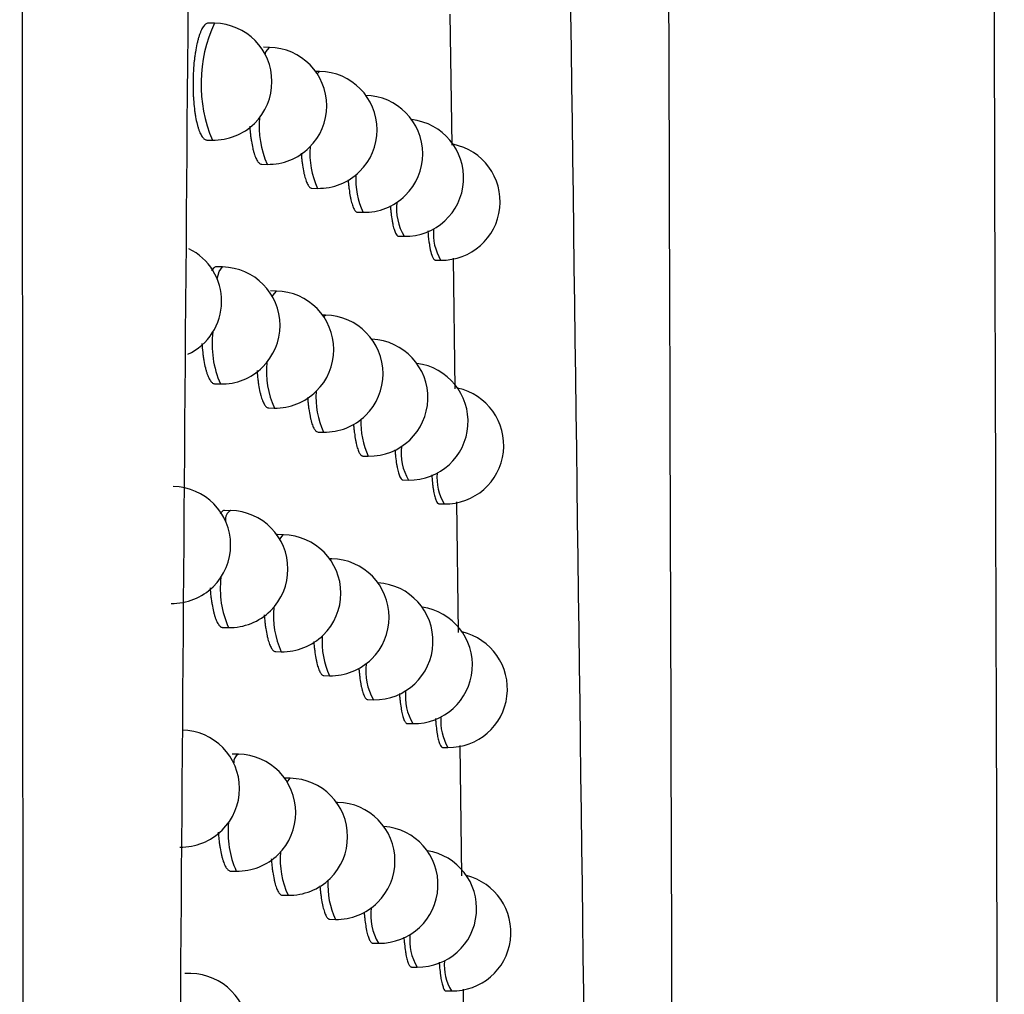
# Model space of a CAD drawing. Header units: millimetres. Extents: x -0.66 to 0.91, y -0.4 to 0.64.
# Tile 62 of 171: x 0.1877 to 0.19612, y 0.04393 to 0.05226. Entities that reach past the tile are written whole.
import ezdxf

# ---------------------------------------------------------------- set-up
doc = ezdxf.new("R2010")
doc.units = ezdxf.units.MM
doc.layers.add('FORMAT', color=7, linetype='Continuous')

msp = doc.modelspace()

# ---------------------------------------------------------------- linework, layer by layer
at = {"layer": 'FORMAT', "color": 7, "linetype": 'Continuous', "lineweight": 25}
for p, q in [((0.191378, 0.052307), (0.191393, 0.051187)), ((0.189365, 0.05223), (0.189313, 0.052231)), ((0.189834, 0.052023), (0.189783, 0.052024)), ((0.190263, 0.051818), (0.190229, 0.051818)), ((0.1893, 0.051231), (0.189347, 0.05123)), ((0.189768, 0.051024), (0.189816, 0.051023)), ((0.190198, 0.050819), (0.190246, 0.050818)), ((0.190588, 0.050613), (0.190636, 0.050613)), ((0.190939, 0.050409), (0.190986, 0.050408)), ((0.191251, 0.050205), (0.191298, 0.050205)), ((0.191406, 0.050222), (0.191421, 0.049105)), ((0.189434, 0.050146), (0.189382, 0.050147)), ((0.189894, 0.04994), (0.189843, 0.049941)), ((0.190315, 0.049734), (0.190289, 0.049735)), ((0.189369, 0.049147), (0.189416, 0.049146)), ((0.189829, 0.048941), (0.189876, 0.04894)), ((0.19025, 0.048735), (0.190298, 0.048734)), ((0.190632, 0.04853), (0.19068, 0.048529)), ((0.190976, 0.048326), (0.191024, 0.048325)), ((0.189502, 0.048063), (0.189451, 0.048064)), ((0.191282, 0.048122), (0.191329, 0.048122)), ((0.191434, 0.048138), (0.191449, 0.047023)), ((0.189953, 0.047857), (0.189902, 0.047858)), ((0.190366, 0.047652), (0.190348, 0.047652)), ((0.189436, 0.047064), (0.189484, 0.047064)), ((0.189888, 0.046858), (0.189936, 0.046857)), ((0.190301, 0.046653), (0.190349, 0.046652)), ((0.190676, 0.046448), (0.190724, 0.046447)), ((0.191013, 0.046244), (0.191061, 0.046243)), ((0.191462, 0.046055), (0.191477, 0.044942)), ((0.189569, 0.045982), (0.189517, 0.045983)), ((0.191313, 0.04604), (0.19136, 0.046039)), ((0.190012, 0.045776), (0.189964, 0.045776)), ((0.190417, 0.04557), (0.190407, 0.04557)), ((0.189503, 0.044983), (0.189551, 0.044982)), ((0.189946, 0.044777), (0.189994, 0.044776)), ((0.190351, 0.044571), (0.190399, 0.04457)), ((0.190719, 0.044367), (0.190767, 0.044366)), ((0.189163, 0.044107), (0.189111, 0.044108)), ((0.19105, 0.044162), (0.191097, 0.044162)), ((0.191343, 0.043959), (0.19139, 0.043958)), ((0.19149, 0.043973), (0.191504, 0.042862))]:
    msp.add_line(p, q, dxfattribs=at)
at = {"layer": 'FORMAT', "color": 7, "linetype": 'Continuous', "lineweight": 25, "flags": 128}
for points in [[(0.189798, 0.051964), (0.189805, 0.051985), (0.189834, 0.052023), (0.189834, 0.052023)], [(0.190243, 0.051798), (0.190263, 0.051818), (0.190263, 0.051818)], [(0.189388, 0.050045), (0.189405, 0.050108), (0.189434, 0.050146), (0.189434, 0.050146)], [(0.189861, 0.049891), (0.189865, 0.049902), (0.189894, 0.04994), (0.189894, 0.04994)], [(0.190298, 0.049722), (0.190315, 0.049734), (0.190315, 0.049734)], [(0.189924, 0.047818), (0.189924, 0.047819), (0.189953, 0.047857), (0.189953, 0.047857)], [(0.190354, 0.047645), (0.190366, 0.047652), (0.190366, 0.047652)], [(0.189985, 0.045744), (0.190011, 0.045776), (0.190012, 0.045776)], [(0.190409, 0.045567), (0.190417, 0.04557), (0.190417, 0.04557)]]:
    msp.add_lwpolyline(points, dxfattribs=at)
at = {"layer": 'FORMAT', "color": 7, "linetype": 'Continuous', "lineweight": 25}
for centre, radius, start, end in [((0.190473, 0.05171), 0.0012234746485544, 154.856983, 203.099878), ((0.189356, 0.05173), 0.0005, 360, 88.978431), ((0.189825, 0.051523), 0.0005, 360, 88.978431), ((0.190255, 0.051318), 0.0005, 360, 88.978431), ((0.189356, 0.05173), 0.0005, 268.978431, 360), ((0.190645, 0.051113), 0.0005, 360, 88.978431), ((0.189825, 0.051523), 0.0005, 268.978431, 360), ((0.190532, 0.051345), 0.0007848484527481, 174.250019, 204.182691), ((0.190995, 0.050908), 0.0005, 268.978431, 83.722155), ((0.190255, 0.051318), 0.0005, 268.978431, 360), ((0.191307, 0.050704), 0.0005, 268.978431, 78.6958), ((0.190905, 0.05112), 0.0007252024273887, 175.819157, 204.627398), ((0.190645, 0.051113), 0.0005, 268.978431, 360), ((0.191248, 0.050899), 0.0006761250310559, 177.206612, 205.060942), ((0.191389, 0.050645), 0.0004676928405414, 173.47503, 210.465045), ((0.191676, 0.05043), 0.0004399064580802, 174.653064, 210.822468), ((0.188926, 0.049853), 0.0005, 295.027228, 63.872498), ((0.189425, 0.049646), 0.0005, 360, 88.978431), ((0.189885, 0.04944), 0.0005, 360, 88.978431), ((0.190306, 0.049234), 0.0005, 360, 88.978431), ((0.190185, 0.049486), 0.0008406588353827, 172.868654, 203.832589), ((0.189425, 0.049646), 0.0005, 268.978431, 360), ((0.190689, 0.049029), 0.0005, 268.978431, 87.523361), ((0.189885, 0.04944), 0.0005, 268.978431, 360), ((0.190579, 0.049257), 0.0007703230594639, 174.622125, 204.283682), ((0.191033, 0.048825), 0.0005, 268.978431, 82.860945), ((0.190306, 0.049234), 0.0005, 268.978431, 360), ((0.190946, 0.049033), 0.000714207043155, 176.121527, 204.718703), ((0.191338, 0.048621), 0.0005, 268.978431, 77.847759), ((0.191284, 0.048813), 0.0006676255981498, 177.457601, 205.14331), ((0.191422, 0.04856), 0.0004624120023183, 173.692216, 210.52945), ((0.191703, 0.048345), 0.0004358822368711, 174.831311, 210.878262), ((0.189003, 0.04777), 0.0005, 360, 88.978431), ((0.189547, 0.047987), 8.89772739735e-05, 120.477365, 186.767143), ((0.189493, 0.047564), 0.0005, 360, 88.978431), ((0.189945, 0.047357), 0.0005, 360, 88.978431), ((0.189003, 0.04777), 0.0005, 268.978431, 360), ((0.190358, 0.047152), 0.0005, 360, 88.978431), ((0.189493, 0.047564), 0.0005, 268.978431, 360), ((0.190236, 0.047397), 0.0008220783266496, 173.320881, 203.942862), ((0.190733, 0.046947), 0.0005, 268.978431, 86.64971), ((0.189945, 0.047357), 0.0005, 268.978431, 360), ((0.190625, 0.04717), 0.0007567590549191, 174.9751, 204.382064), ((0.19107, 0.046743), 0.0005, 268.978431, 82.004721), ((0.190358, 0.047152), 0.0005, 268.978431, 360), ((0.190988, 0.046947), 0.0007038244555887, 176.411334, 204.807887), ((0.191369, 0.046539), 0.0005, 268.978431, 77.003561), ((0.191145, 0.046693), 0.0004874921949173, 172.686114, 210.236835), ((0.191454, 0.046476), 0.0004573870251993, 173.901692, 210.592211), ((0.191731, 0.046262), 0.000432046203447, 175.003161, 210.932476), ((0.189079, 0.045688), 0.0005, 360, 88.978431), ((0.189609, 0.045912), 8.00783293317e-05, 119.832695, 183.481302), ((0.18956, 0.045482), 0.0005, 360, 88.978431), ((0.190003, 0.045276), 0.0005, 360, 88.978431), ((0.189079, 0.045688), 0.0005, 268.978431, 360), ((0.190408, 0.04507), 0.0005, 360, 88.978431), ((0.18956, 0.045482), 0.0005, 268.978431, 360), ((0.190286, 0.04531), 0.0008050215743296, 173.742462, 204.049482), ((0.190776, 0.044866), 0.0005, 268.978431, 85.782242), ((0.190003, 0.045276), 0.0005, 268.978431, 360), ((0.190671, 0.045084), 0.0007440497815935, 175.311016, 204.478008), ((0.191106, 0.044662), 0.0005, 268.978431, 81.15326), ((0.190408, 0.04507), 0.0005, 268.978431, 360), ((0.191028, 0.044862), 0.0006940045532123, 176.68947, 204.895009), ((0.191399, 0.044458), 0.0005, 268.978431, 76.163077), ((0.191182, 0.044609), 0.0004813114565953, 172.928252, 210.305916), ((0.191486, 0.044392), 0.0004526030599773, 174.103751, 210.653344), ((0.191758, 0.044179), 0.0004283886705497, 175.168822, 210.985128), ((0.189154, 0.043607), 0.0005, 360, 88.978431)]:
    msp.add_arc(centre, radius, start, end, dxfattribs=at)
for points, knots in [([(0.1958452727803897, 0.1341201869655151), (0.1958674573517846, 0.1217911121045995), (0.1959118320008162, 0.0971299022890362), (0.1960024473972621, 0.060297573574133), (0.1960787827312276, 0.0358944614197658), (0.1961169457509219, 0.0236943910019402)], [0, 0, 0, 0, 0.3333052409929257, 0.6666932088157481, 1, 1, 1, 1]), ([(0.1933480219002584, 0.0217882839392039), (0.1933383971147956, 0.0246374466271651), (0.1932891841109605, 0.039205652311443), (0.1932091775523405, 0.0655934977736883), (0.1931469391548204, 0.0897799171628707), (0.1931180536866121, 0.1021753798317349), (0.1931167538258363, 0.1027331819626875)], [0, 0, 0, 0, 0.1061557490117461, 0.5427906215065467, 0.979425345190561, 1, 1, 1, 1]), ([(0.1927901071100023, 0.0213730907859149), (0.1927143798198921, 0.0279605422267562), (0.1925628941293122, 0.0411381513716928), (0.1922969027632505, 0.0610178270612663), (0.1919990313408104, 0.0809722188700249), (0.1917604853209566, 0.0943342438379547), (0.1916411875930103, 0.1010166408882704)], [0, 0, 0, 0, 0.2497424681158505, 0.4995875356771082, 0.7497419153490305, 1, 1, 1, 1]), ([(0.1877643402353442, -0.0006604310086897), (0.1877633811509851, 0.0003869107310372), (0.1877554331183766, 0.0090663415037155), (0.1877418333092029, 0.0253824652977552), (0.1877256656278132, 0.0482942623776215), (0.1877123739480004, 0.0712143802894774), (0.1877042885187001, 0.0885041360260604), (0.1877004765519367, 0.0981526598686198), (0.187699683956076, 0.1001588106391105)], [0, 0, 0, 0, 0.0311834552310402, 0.2584205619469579, 0.4856768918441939, 0.7129909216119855, 0.9403241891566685, 1, 1, 1, 1]), ([(0.1896683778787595, 0.097464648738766), (0.1895188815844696, 0.086539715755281), (0.1892198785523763, 0.0646890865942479), (0.1889767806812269, 0.0319072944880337), (0.1889076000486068, 0.0100701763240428), (0.1888730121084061, -0.0008476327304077)], [0, 0, 0, 0, 0.3333330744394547, 0.6666894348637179, 1, 1, 1, 1]), ([(0.1893132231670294, 0.052230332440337), (0.1893120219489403, 0.0522304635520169), (0.1893072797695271, 0.0522309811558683), (0.1892955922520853, 0.052227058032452), (0.189281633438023, 0.0522164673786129), (0.1892680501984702, 0.0521985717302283), (0.1892580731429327, 0.052181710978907), (0.1892484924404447, 0.052161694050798), (0.1892393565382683, 0.0521387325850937), (0.1892305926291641, 0.0521125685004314), (0.1892224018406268, 0.0520837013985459), (0.1892123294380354, 0.0520420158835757), (0.1892035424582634, 0.0519956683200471), (0.1891962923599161, 0.051945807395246), (0.1891901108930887, 0.0518940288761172), (0.1891855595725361, 0.0518397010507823), (0.18918277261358, 0.0517841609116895), (0.1891811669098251, 0.0517282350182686), (0.1891813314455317, 0.0516720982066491), (0.1891832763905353, 0.0516171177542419), (0.1891863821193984, 0.0515632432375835), (0.1891911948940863, 0.0515114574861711), (0.1891976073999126, 0.051463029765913), (0.1892050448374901, 0.0514170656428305), (0.1892139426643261, 0.0513752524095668), (0.1892240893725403, 0.0513386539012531), (0.1892350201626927, 0.0513056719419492), (0.1892470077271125, 0.0512784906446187), (0.1892597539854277, 0.0512578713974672), (0.1892696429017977, 0.0512457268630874), (0.1892797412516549, 0.0512371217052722), (0.1892897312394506, 0.0512318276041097), (0.1892963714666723, 0.0512312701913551), (0.189299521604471, 0.0512310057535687)], [0, 0, 0, 0, 0.0093213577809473, 0.0367989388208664, 0.0900856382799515, 0.1174272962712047, 0.1449707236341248, 0.1716131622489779, 0.1984429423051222, 0.2255636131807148, 0.2530833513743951, 0.2796172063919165, 0.3333013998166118, 0.3607113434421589, 0.3871035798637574, 0.4405002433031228, 0.4677617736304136, 0.4940472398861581, 0.5472246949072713, 0.5743702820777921, 0.6006362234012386, 0.6537704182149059, 0.6808895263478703, 0.707232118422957, 0.7605189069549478, 0.7877132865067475, 0.814190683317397, 0.867750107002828, 0.8950839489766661, 0.9216900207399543, 0.9484813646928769, 0.9755594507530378, 0.9999999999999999, 0.9999999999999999, 0.9999999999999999, 0.9999999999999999]), ([(0.1896659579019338, 0.051350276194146), (0.1896674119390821, 0.0513308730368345), (0.1896698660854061, 0.0512981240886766), (0.1896750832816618, 0.0512560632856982), (0.1896818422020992, 0.0512100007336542), (0.1896900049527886, 0.0511681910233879), (0.1896993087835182, 0.0511316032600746), (0.1897093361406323, 0.0510986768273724), (0.1897203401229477, 0.0510715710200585), (0.1897320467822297, 0.0510510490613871), (0.1897411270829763, 0.0510389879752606), (0.1897503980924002, 0.0510304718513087), (0.1897595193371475, 0.0510252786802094), (0.1897655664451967, 0.0510247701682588), (0.1897684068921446, 0.0510245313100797)], [0, 0, 0, 0, 0.1025858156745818, 0.1731459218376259, 0.2416150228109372, 0.3801212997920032, 0.4508120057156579, 0.5195121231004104, 0.6584857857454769, 0.7294157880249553, 0.7983318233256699, 0.867728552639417, 0.9378694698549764, 1, 1, 1, 1]), ([(0.1901064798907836, 0.0511199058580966), (0.1901072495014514, 0.0511087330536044), (0.1901089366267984, 0.0510842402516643), (0.1901128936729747, 0.0510498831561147), (0.1901189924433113, 0.0510037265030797), (0.1901264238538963, 0.0509619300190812), (0.1901348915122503, 0.0509253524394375), (0.19014402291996, 0.0508924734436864), (0.1901540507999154, 0.0508654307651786), (0.190164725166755, 0.0508449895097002), (0.1901730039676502, 0.0508329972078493), (0.1901814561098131, 0.0508245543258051), (0.1901897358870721, 0.0508194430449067), (0.1901952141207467, 0.0508189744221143), (0.190197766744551, 0.0508187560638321)], [0, 0, 0, 0, 0.0620450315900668, 0.136013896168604, 0.2077330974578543, 0.3528176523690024, 0.4268702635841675, 0.4987329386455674, 0.6441079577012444, 0.7183095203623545, 0.7903011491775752, 0.8627955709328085, 0.9360685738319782, 1, 1, 1, 1]), ([(0.1905071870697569, 0.05089011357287), (0.1905073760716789, 0.0508871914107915), (0.1905084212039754, 0.0508710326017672), (0.1905113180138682, 0.050844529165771), (0.1905167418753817, 0.0507982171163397), (0.190523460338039, 0.0507564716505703), (0.190531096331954, 0.0507198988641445), (0.1905393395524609, 0.0506870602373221), (0.1905483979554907, 0.0506600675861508), (0.190558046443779, 0.0506396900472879), (0.190565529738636, 0.0506277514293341), (0.1905731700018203, 0.0506193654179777), (0.1905806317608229, 0.0506143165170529), (0.1905855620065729, 0.0506138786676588), (0.1905878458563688, 0.0506136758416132)], [0, 0, 0, 0, 0.0171486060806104, 0.0948274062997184, 0.1700989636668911, 0.3223726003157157, 0.4000980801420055, 0.4754439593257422, 0.6278682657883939, 0.7056712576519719, 0.7810785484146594, 0.8570129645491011, 0.93376376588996, 1, 1, 1, 1]), ([(0.1908680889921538, 0.0506684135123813), (0.19086889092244, 0.0506587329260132), (0.19087069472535, 0.0506369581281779), (0.1908753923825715, 0.0505937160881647), (0.1908813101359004, 0.0505517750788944), (0.1908881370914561, 0.0505152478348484), (0.1908954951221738, 0.0504824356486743), (0.1909035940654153, 0.0504554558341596), (0.1909165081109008, 0.0504251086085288), (0.190927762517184, 0.0504104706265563), (0.190936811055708, 0.050409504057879), (0.1909388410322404, 0.050409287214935)], [0, 0, 0, 0, 0.0625058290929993, 0.1405960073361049, 0.2985736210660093, 0.3792129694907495, 0.4573285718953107, 0.6153579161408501, 0.6960241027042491, 0.9318051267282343, 1, 1, 1, 1]), ([(0.1911892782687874, 0.0504550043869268), (0.1911897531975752, 0.0504485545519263), (0.1911929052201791, 0.0504057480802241), (0.1911987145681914, 0.0503569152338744), (0.191209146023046, 0.0502932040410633), (0.1912179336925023, 0.0502566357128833), (0.191227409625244, 0.0502313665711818), (0.1912333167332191, 0.0502194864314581), (0.1912393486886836, 0.0502111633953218), (0.1912452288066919, 0.050206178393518), (0.191249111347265, 0.0502057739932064), (0.1912509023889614, 0.0502055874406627)], [0, 0, 0, 0, 0.0427176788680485, 0.2835100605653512, 0.3659087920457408, 0.6067027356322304, 0.6891021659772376, 0.7688925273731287, 0.8492409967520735, 0.9304538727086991, 1, 1, 1, 1]), ([(0.1893824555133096, 0.050146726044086), (0.1893812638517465, 0.0501468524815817), (0.1893765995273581, 0.0501473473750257), (0.1893621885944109, 0.0501429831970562), (0.1893492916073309, 0.05012743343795), (0.189339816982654, 0.0501160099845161)], [0, 0, 0, 0, 0.0834601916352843, 0.3266744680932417, 1, 1, 1, 1]), ([(0.1892572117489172, 0.0494917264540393), (0.1892592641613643, 0.0494661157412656), (0.1892623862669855, 0.0494271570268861), (0.1892686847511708, 0.0493793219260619), (0.1892759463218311, 0.0493333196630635), (0.1892846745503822, 0.0492915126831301), (0.1892946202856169, 0.0492549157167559), (0.1893053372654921, 0.0492219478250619), (0.1893170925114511, 0.049194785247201), (0.1893295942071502, 0.0491741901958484), (0.1893392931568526, 0.0491620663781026), (0.1893491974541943, 0.0491534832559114), (0.1893589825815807, 0.0491482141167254), (0.1893654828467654, 0.0491476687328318), (0.1893685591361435, 0.0491474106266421)], [0, 0, 0, 0, 0.1307603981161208, 0.1989111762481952, 0.2650926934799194, 0.3989682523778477, 0.4672916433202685, 0.5337822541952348, 0.6682829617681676, 0.7369261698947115, 0.8037111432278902, 0.8709613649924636, 0.9389316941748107, 1, 1, 1, 1]), ([(0.1897286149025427, 0.0492612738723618), (0.1897299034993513, 0.0492437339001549), (0.1897321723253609, 0.0492128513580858), (0.1897370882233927, 0.0491725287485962), (0.1897436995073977, 0.0491264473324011), (0.1897516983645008, 0.0490846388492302), (0.1897608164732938, 0.0490480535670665), (0.1897706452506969, 0.0490151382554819), (0.1897814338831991, 0.0489880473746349), (0.1897929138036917, 0.0489675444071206), (0.189801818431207, 0.0489554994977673), (0.1898109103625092, 0.0489470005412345), (0.18981984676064, 0.0489418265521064), (0.1898257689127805, 0.0489413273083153), (0.1898285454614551, 0.0489410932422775)], [0, 0, 0, 0, 0.0937396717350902, 0.1650469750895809, 0.2342272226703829, 0.3741729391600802, 0.4455993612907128, 0.5149898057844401, 0.6553608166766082, 0.7270050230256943, 0.7965911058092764, 0.8666627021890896, 0.9374859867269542, 1, 1, 1, 1]), ([(0.1901606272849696, 0.0490314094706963), (0.1901612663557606, 0.0490219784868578), (0.1901628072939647, 0.0489992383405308), (0.190166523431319, 0.0489665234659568), (0.1901724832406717, 0.0489203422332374), (0.1901797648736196, 0.0488785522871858), (0.1901880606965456, 0.0488419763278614), (0.1901970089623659, 0.0488091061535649), (0.1902068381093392, 0.048782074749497), (0.1902173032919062, 0.0487616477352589), (0.1902254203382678, 0.0487496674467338), (0.1902337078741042, 0.0487412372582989), (0.1902418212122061, 0.0487361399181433), (0.1902471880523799, 0.048735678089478), (0.1902496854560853, 0.0487354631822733)], [0, 0, 0, 0, 0.0529501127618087, 0.1276741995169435, 0.2001153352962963, 0.346660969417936, 0.4214601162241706, 0.4940289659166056, 0.6408331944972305, 0.7157649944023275, 0.7884476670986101, 0.8616380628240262, 0.9356147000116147, 1, 1, 1, 1]), ([(0.1905535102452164, 0.0488021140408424), (0.1905535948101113, 0.0488007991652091), (0.1905545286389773, 0.0487862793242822), (0.1905572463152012, 0.0487613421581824), (0.1905625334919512, 0.048714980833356), (0.1905691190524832, 0.0486732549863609), (0.1905765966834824, 0.0486366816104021), (0.1905846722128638, 0.0486038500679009), (0.1905935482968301, 0.0485768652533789), (0.1906030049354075, 0.0485564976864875), (0.1906103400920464, 0.0485445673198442), (0.1906178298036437, 0.0485361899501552), (0.1906251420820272, 0.048531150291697), (0.1906299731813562, 0.0485307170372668), (0.1906322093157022, 0.048530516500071)], [0, 0, 0, 0, 0.0078107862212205, 0.0862525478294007, 0.1622563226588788, 0.3160116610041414, 0.3944939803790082, 0.470561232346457, 0.624445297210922, 0.7029938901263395, 0.779112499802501, 0.8557632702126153, 0.9332382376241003, 1, 1, 1, 1]), ([(0.1909071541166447, 0.0485836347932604), (0.1909078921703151, 0.0485745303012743), (0.1909096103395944, 0.0485533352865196), (0.1909141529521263, 0.0485106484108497), (0.1909199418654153, 0.0484686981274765), (0.1909266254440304, 0.0484321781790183), (0.1909320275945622, 0.0484075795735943), (0.190937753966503, 0.0483860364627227), (0.1909438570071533, 0.0483673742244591), (0.1909544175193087, 0.0483420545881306), (0.1909654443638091, 0.0483274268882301), (0.1909743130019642, 0.0483264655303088), (0.1909763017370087, 0.0483262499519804)], [0, 0, 0, 0, 0.0590205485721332, 0.1373982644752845, 0.2959578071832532, 0.3768944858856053, 0.4552914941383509, 0.5342366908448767, 0.6140308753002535, 0.6949879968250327, 0.9316030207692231, 1, 1, 1, 1]), ([(0.1912218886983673, 0.048370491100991), (0.1912223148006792, 0.0483645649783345), (0.1912244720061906, 0.0483345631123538), (0.1912285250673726, 0.0482961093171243), (0.1912338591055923, 0.0482559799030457), (0.1912382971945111, 0.0482284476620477), (0.1912430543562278, 0.0482038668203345), (0.1912481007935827, 0.0481823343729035), (0.1912534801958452, 0.0481637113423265), (0.1912590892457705, 0.0481484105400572), (0.1912668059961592, 0.0481326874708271), (0.1912745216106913, 0.0481235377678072), (0.1912803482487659, 0.0481228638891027), (0.1912821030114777, 0.0481226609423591)], [0, 0, 0, 0, 0.0393442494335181, 0.199186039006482, 0.2811983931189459, 0.3638139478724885, 0.4438151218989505, 0.52437586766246, 0.6058032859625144, 0.6884178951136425, 0.7684164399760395, 0.9302558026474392, 1, 1, 1, 1]), ([(0.1894505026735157, 0.0480639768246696), (0.1894493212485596, 0.0480641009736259), (0.1894447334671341, 0.0480645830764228), (0.1894322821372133, 0.048060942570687), (0.1894212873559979, 0.0480475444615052), (0.1894136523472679, 0.0480382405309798)], [0, 0, 0, 0, 0.09582759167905, 0.3721235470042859, 1, 1, 1, 1]), ([(0.1893278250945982, 0.047403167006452), (0.189329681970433, 0.0473795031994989), (0.1893325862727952, 0.0473424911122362), (0.1893385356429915, 0.0472964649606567), (0.1893456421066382, 0.0472504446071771), (0.1893541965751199, 0.0472086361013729), (0.1893639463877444, 0.0471720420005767), (0.1893744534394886, 0.0471390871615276), (0.1893859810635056, 0.0471119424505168), (0.1893982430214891, 0.0470913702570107), (0.1894077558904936, 0.0470792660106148), (0.1894174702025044, 0.0470707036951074), (0.1894270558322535, 0.047065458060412), (0.1894334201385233, 0.0470649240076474), (0.1894364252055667, 0.047064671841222)], [0, 0, 0, 0, 0.1221279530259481, 0.1910178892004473, 0.2579003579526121, 0.3931948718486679, 0.4622436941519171, 0.529410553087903, 0.6652802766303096, 0.7346234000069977, 0.8020604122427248, 0.8699673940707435, 0.9386018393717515, 1, 1, 1, 1]), ([(0.1897902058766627, 0.0471732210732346), (0.1897913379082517, 0.0471575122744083), (0.1897934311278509, 0.0471284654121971), (0.1897980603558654, 0.0470898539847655), (0.1898045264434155, 0.0470437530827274), (0.1898123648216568, 0.0470019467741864), (0.1898213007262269, 0.0469653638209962), (0.1898309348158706, 0.0469324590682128), (0.1898415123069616, 0.0469053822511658), (0.189852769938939, 0.0468848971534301), (0.1898615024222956, 0.0468728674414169), (0.1898704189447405, 0.0468643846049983), (0.1898791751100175, 0.046859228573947), (0.1898849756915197, 0.0468587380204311), (0.1898876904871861, 0.0468585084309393)], [0, 0, 0, 0, 0.0848614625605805, 0.1569158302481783, 0.2268078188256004, 0.3681941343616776, 0.4403568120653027, 0.5104393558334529, 0.6522112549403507, 0.7245714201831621, 0.7948304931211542, 0.8655799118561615, 0.9370885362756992, 0.9999999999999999, 0.9999999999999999, 0.9999999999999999, 0.9999999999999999]), ([(0.1902138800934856, 0.0469438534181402), (0.1902143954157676, 0.0469361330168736), (0.1902157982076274, 0.0469151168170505), (0.1902192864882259, 0.046884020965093), (0.1902251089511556, 0.0468378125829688), (0.1902322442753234, 0.0467960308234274), (0.1902403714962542, 0.0467594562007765), (0.1902491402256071, 0.0467265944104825), (0.1902587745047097, 0.0466995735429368), (0.1902690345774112, 0.04667915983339), (0.190276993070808, 0.0466671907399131), (0.1902851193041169, 0.0466587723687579), (0.1902930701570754, 0.0466536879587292), (0.1902983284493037, 0.0466532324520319), (0.1903007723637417, 0.0466530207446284)], [0, 0, 0, 0, 0.0438280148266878, 0.1193070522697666, 0.1924704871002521, 0.3404778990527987, 0.4160238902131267, 0.4893003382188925, 0.6375366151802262, 0.7132000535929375, 0.7865762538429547, 0.8604651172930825, 0.9351478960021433, 1, 1, 1, 1]), ([(0.1905991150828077, 0.0467150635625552), (0.1906002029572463, 0.0467028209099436), (0.190602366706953, 0.0466784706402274), (0.1906076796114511, 0.0466327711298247), (0.1906140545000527, 0.0465908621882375), (0.1906213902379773, 0.0465543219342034), (0.1906292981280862, 0.0465214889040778), (0.190637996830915, 0.0464945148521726), (0.1906472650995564, 0.0464741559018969), (0.1906544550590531, 0.0464622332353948), (0.190661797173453, 0.0464538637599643), (0.1906689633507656, 0.0464488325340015), (0.1906736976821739, 0.0464484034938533), (0.1906758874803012, 0.0464482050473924)], [0, 0, 0, 0, 0.077596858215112, 0.1543378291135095, 0.3095849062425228, 0.388829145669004, 0.4656236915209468, 0.6209794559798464, 0.7002797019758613, 0.7771165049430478, 0.8544905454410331, 0.9326966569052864, 1, 1, 1, 1]), ([(0.1909456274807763, 0.0464997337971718), (0.1909463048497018, 0.0464911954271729), (0.1909479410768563, 0.0464705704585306), (0.1909523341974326, 0.0464284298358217), (0.1909579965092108, 0.0463864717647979), (0.1909645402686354, 0.0463499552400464), (0.1909698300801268, 0.0463253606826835), (0.1909754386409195, 0.0463038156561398), (0.1909814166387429, 0.0462851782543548), (0.1909896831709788, 0.0462648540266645), (0.1909984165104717, 0.0462513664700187), (0.1910070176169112, 0.0462446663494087), (0.1910112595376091, 0.0462442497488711), (0.191013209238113, 0.0462440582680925)], [0, 0, 0, 0, 0.0555529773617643, 0.1341917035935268, 0.2932794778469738, 0.3744860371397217, 0.4531387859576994, 0.5323415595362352, 0.612396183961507, 0.6936176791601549, 0.8507769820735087, 0.9314130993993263, 1, 1, 1, 1]), ([(0.1912540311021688, 0.0462868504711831), (0.1912544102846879, 0.0462814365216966), (0.1912556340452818, 0.0462639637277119), (0.1912592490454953, 0.0462248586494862), (0.1912642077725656, 0.0461828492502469), (0.1912699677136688, 0.0461463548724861), (0.1912761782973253, 0.0461135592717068), (0.1912830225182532, 0.0460866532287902), (0.1912903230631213, 0.0460663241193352), (0.1912978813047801, 0.0460506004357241), (0.1913054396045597, 0.0460414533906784), (0.1913111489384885, 0.046040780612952), (0.1913128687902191, 0.0460405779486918)], [0, 0, 0, 0, 0.0360460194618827, 0.1163336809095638, 0.2787579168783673, 0.3616683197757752, 0.4419541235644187, 0.6043746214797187, 0.6872831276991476, 0.7675668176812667, 0.9299829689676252, 1, 1, 1, 1]), ([(0.1893972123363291, 0.0453155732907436), (0.1893988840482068, 0.045293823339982), (0.1894015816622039, 0.0452587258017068), (0.1894071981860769, 0.0452144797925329), (0.1894141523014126, 0.0451684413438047), (0.1894225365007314, 0.0451266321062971), (0.1894320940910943, 0.045090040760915), (0.1894423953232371, 0.0450570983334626), (0.189453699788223, 0.0450299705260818), (0.1894657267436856, 0.0450094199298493), (0.1894750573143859, 0.0449973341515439), (0.1894845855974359, 0.0449887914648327), (0.1894939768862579, 0.0449835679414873), (0.1895002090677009, 0.0449830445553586), (0.1895031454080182, 0.0449827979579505)], [0, 0, 0, 0, 0.1134607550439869, 0.1830897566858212, 0.2506738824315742, 0.3873887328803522, 0.4571636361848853, 0.525008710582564, 0.6622513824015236, 0.7322963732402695, 0.8003886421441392, 0.8689556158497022, 0.9382574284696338, 1, 1, 1, 1]), ([(0.1898507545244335, 0.0450861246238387), (0.18985173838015, 0.0450722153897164), (0.1898536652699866, 0.0450449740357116), (0.189858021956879, 0.0450080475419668), (0.1898643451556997, 0.0449619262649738), (0.1898720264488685, 0.0449201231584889), (0.1898807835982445, 0.0448835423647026), (0.1898902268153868, 0.0448506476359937), (0.1899005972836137, 0.0448235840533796), (0.189911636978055, 0.0448031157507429), (0.1899202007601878, 0.0447911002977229), (0.189928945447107, 0.0447826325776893), (0.1899375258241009, 0.0447774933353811), (0.1899432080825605, 0.0447770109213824), (0.1899458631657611, 0.0447767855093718)], [0, 0, 0, 0, 0.075952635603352, 0.1487538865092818, 0.2193581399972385, 0.3621860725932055, 0.4350854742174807, 0.5058617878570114, 0.6490379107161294, 0.7221156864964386, 0.7930505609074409, 0.8644806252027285, 0.9366774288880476, 1, 1, 1, 1]), ([(0.1902662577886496, 0.0448572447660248), (0.1902666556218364, 0.0448512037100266), (0.19026792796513, 0.044831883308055), (0.1902712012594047, 0.044802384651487), (0.1902768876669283, 0.0447561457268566), (0.1902838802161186, 0.0447143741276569), (0.1902918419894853, 0.0446778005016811), (0.190300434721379, 0.0446449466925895), (0.190309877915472, 0.0446179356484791), (0.1903199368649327, 0.0445975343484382), (0.1903277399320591, 0.0445855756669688), (0.1903357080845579, 0.0445771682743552), (0.1903435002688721, 0.0445720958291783), (0.1903486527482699, 0.0445716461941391), (0.1903510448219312, 0.044571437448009)], [0, 0, 0, 0, 0.0346803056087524, 0.1109139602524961, 0.1847999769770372, 0.3342697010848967, 0.4105627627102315, 0.4845481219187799, 0.6342190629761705, 0.7106154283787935, 0.7846875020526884, 0.8592771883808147, 0.9346684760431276, 1, 1, 1, 1]), ([(0.1906440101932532, 0.0446300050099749), (0.1906449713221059, 0.0446189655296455), (0.1906469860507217, 0.0445958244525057), (0.1906520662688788, 0.044551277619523), (0.1906583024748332, 0.0445093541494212), (0.1906654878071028, 0.0444728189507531), (0.1906732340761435, 0.0444399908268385), (0.1906817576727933, 0.0444130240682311), (0.1906908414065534, 0.0443926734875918), (0.1906978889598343, 0.0443807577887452), (0.1907050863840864, 0.0443723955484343), (0.1907121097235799, 0.0443673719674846), (0.1907167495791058, 0.0443669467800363), (0.1907188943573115, 0.0443667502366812)], [0, 0, 0, 0, 0.0705541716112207, 0.1478964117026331, 0.3043602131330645, 0.3842259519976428, 0.4616126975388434, 0.6181668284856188, 0.6980791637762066, 0.7754999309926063, 0.8534620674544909, 0.9322626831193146, 1, 1, 1, 1]), ([(0.1909835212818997, 0.0444167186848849), (0.190984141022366, 0.0444087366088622), (0.190985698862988, 0.0443886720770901), (0.1909899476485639, 0.0443470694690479), (0.1909954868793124, 0.0443051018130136), (0.1910034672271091, 0.0442596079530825), (0.1910106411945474, 0.0442285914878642), (0.1910184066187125, 0.0442038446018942), (0.1910285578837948, 0.0441784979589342), (0.1910391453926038, 0.0441638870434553), (0.1910476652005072, 0.0441629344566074), (0.1910495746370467, 0.0441627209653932)], [0, 0, 0, 0, 0.0521718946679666, 0.1311444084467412, 0.2909076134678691, 0.3724591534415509, 0.5302628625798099, 0.6112292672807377, 0.6927911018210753, 0.9311491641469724, 1, 1, 1, 1]), ([(0.1912857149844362, 0.044204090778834), (0.1912860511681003, 0.0441991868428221), (0.1912872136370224, 0.0441822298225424), (0.1912907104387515, 0.0441436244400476), (0.1912955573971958, 0.0441016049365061), (0.1913011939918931, 0.0440651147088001), (0.1913072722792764, 0.04403232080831), (0.1913139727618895, 0.0440054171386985), (0.1913211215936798, 0.0439850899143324), (0.1913285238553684, 0.0439693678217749), (0.1913359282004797, 0.0439602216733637), (0.1913415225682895, 0.043959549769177), (0.1913432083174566, 0.0439593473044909)], [0, 0, 0, 0, 0.0327756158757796, 0.1133327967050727, 0.2763022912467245, 0.3594910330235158, 0.4400461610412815, 0.6030114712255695, 0.686198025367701, 0.7667522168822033, 0.9297155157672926, 1, 1, 1, 1])]:
    msp.add_open_spline(points, degree=3, knots=knots, dxfattribs=at)

doc.saveas('drawing.dxf')
